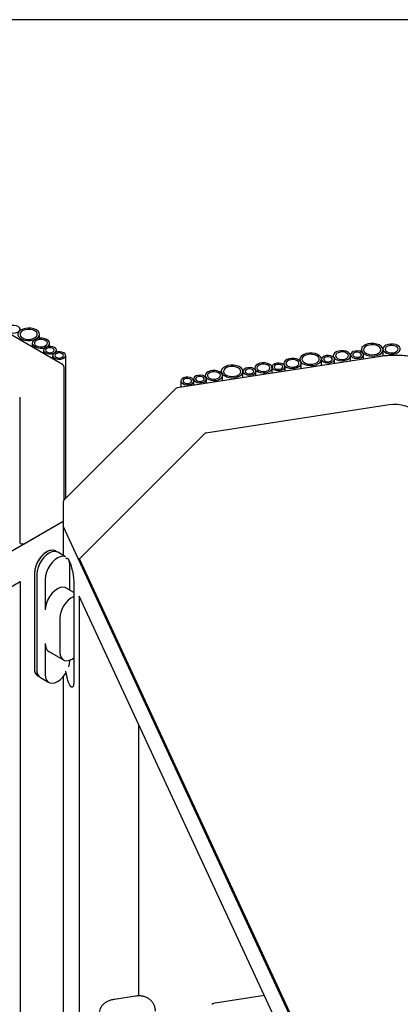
# Model space of a CAD drawing. Header units: millimetres. Extents: x -5210 to 2047, y -29 to 2841.
# Tile 25 of 28: x -1690 to -1515, y 2387 to 2841. Entities that reach past the tile are written whole.
import ezdxf

# ---------------------------------------------------------------- set-up
doc = ezdxf.new("R2010")
doc.units = ezdxf.units.MM
doc.header["$LTSCALE"] = 10
doc.layers.add('SCHIZZI', color=9, linetype='Continuous')

msp = doc.modelspace()

# ---------------------------------------------------------------- linework, layer by layer
for p, q in [((-1670.41, 2682.28), (-1738.35, 2721.5)), ((-1689.96, 2698.01), (-1689.96, 2698.55)), ((-1681.07, 2694.42), (-1681.07, 2696.2)), ((-1684.45, 2692.14), (-1684.45, 2690.38)), ((-1676.45, 2690.63), (-1676.45, 2692.14)), ((-1679.26, 2688.91), (-1679.26, 2687.38)), ((-1675.01, 2686.46), (-1675.01, 2684.93)), ((-1673.26, 2688.03), (-1673.26, 2688.91)), ((-1669.01, 2620.51), (-1669.01, 2686.46)), ((-1545.68, 2686.35), (-1545.68, 2685.77)), ((-1537.73, 2686.82), (-1537.73, 2686.71)), ((-1537.68, 2683.93), (-1537.68, 2686.35)), ((-1532.76, 2689.1), (-1532.76, 2688.13)), ((-1531.73, 2684.85), (-1531.73, 2686.82)), ((-1522.78, 2689.41), (-1522.78, 2689.33)), ((-1522.76, 2686.19), (-1522.76, 2689.1)), ((-1524.88, 2685.91), (-1617.69, 2671.56)), ((-1568.49, 2682.82), (-1568.49, 2682.24)), ((-1561.11, 2684.71), (-1561.11, 2684.05)), ((-1560.49, 2680.4), (-1560.49, 2682.82)), ((-1551.11, 2684.75), (-1551.11, 2684.74)), ((-1551.11, 2681.85), (-1551.11, 2684.71)), ((-1545.11, 2682.78), (-1545.11, 2684.75)), ((-1669.91, 2681.41), (-1669.91, 2621.88)), ((-1604.69, 2677.22), (-1604.69, 2676.64)), ((-1597.31, 2679.11), (-1597.31, 2678.45)), ((-1596.69, 2674.8), (-1596.69, 2677.22)), ((-1587.31, 2679.15), (-1587.31, 2679.15)), ((-1587.31, 2676.26), (-1587.31, 2679.11)), ((-1581.88, 2680.75), (-1581.88, 2680.17)), ((-1581.31, 2677.18), (-1581.31, 2679.15)), ((-1573.93, 2681.22), (-1573.93, 2681.11)), ((-1573.88, 2678.33), (-1573.88, 2680.75)), ((-1567.93, 2679.25), (-1567.93, 2681.22)), ((-1615.92, 2674.73), (-1615.92, 2671.83)), ((-1610.12, 2675.63), (-1610.12, 2675.36)), ((-1609.92, 2672.76), (-1609.92, 2674.73)), ((-1604.12, 2673.65), (-1604.12, 2675.63)), ((-1618.25, 2671.28), (-1669.8, 2619.72)), ((-1689.91, 2602.09), (-1689.91, 2667.22)), ((-1604.44, 2650.79), (-1519.9, 2663.87)), ((-1662.7, 2592.8), (-1604.92, 2650.58)), ((-1670.1, 2619.02), (-1670.1, 2607.58)), ((-1669.91, 2621.88), (-1669.91, 2619.6)), ((-2006.14, 2416.11), (-1670.2, 2610.04)), ((-1688.2, 2599.65), (-1670.2, 2610.04)), ((-1670.1, 2607.58), (-1670.1, 2594.31)), ((-1663.47, 2593.24), (-1670.06, 2607.43)), ((-1547.1, 2342.52), (-1670.06, 2607.43)), ((-1689.91, 2600.06), (-1689.91, 2602.09)), ((-1669.07, 2593.72), (-1672.69, 2595.81)), ((-1552.12, 2354.56), (-1662.7, 2592.8)), ((-1662.7, 2591.99), (-1662.7, 2592.8)), ((-1552.12, 2353.74), (-1662.7, 2591.99)), ((-1683.34, 2586.29), (-1683.34, 2542.28)), ((-1667.15, 2578.36), (-1667.15, 2589.92)), ((-1992.7, 2407.54), (-1689.91, 2582.34)), ((-1689.91, 2582.34), (-1689.91, 1941.35)), ((-1683.42, 2586.08), (-1683.42, 2542.4)), ((-1682.28, 2585.68), (-1682.28, 2541.67)), ((-1678.4, 2583.43), (-1678.4, 2569.18)), ((-1665.23, 2577.25), (-1668.8, 2579.31)), ((-1665.23, 2580.68), (-1665.23, 2537)), ((-1662.85, 2575.56), (-1662.85, 1934.58)), ((-1552.02, 2336.78), (-1662.85, 2575.56)), ((-1671.68, 2565.31), (-1671.68, 2549.79)), ((-1678.4, 2553.67), (-1678.4, 2539.42)), ((-1676.75, 2550.03), (-1670.03, 2546.15)), ((-1667.15, 2545.91), (-1667.15, 2546.04)), ((-1680.64, 2538.03), (-1676.75, 2535.78)), ((-1670.1, 2538.5), (-1670.1, 2316.07)), ((-1635.22, 2391.36), (-1635.22, 2516.04)), ((-1636.89, 2391.25), (-1646.54, 2389.76)), ((-1577.44, 2391.55), (-1600.07, 2388.05)), ((-1601.19, 2387.68), (-1601.54, 2387.48))]:
    msp.add_line(p, q)
at = {"flags": 128}
for points in [[(-1690.84, 2699.77), (-1691.69, 2700.12), (-1692.7, 2700.27), (-1693.73, 2700.22), (-1694.68, 2699.97), (-1695.41, 2699.54), (-1695.86, 2699), (-1695.95, 2698.4), (-1695.68, 2697.82), (-1695.08, 2697.32), (-1694.23, 2696.98), (-1693.22, 2696.82), (-1692.18, 2696.87), (-1691.24, 2697.13), (-1690.5, 2697.55), (-1690.06, 2698.1), (-1689.97, 2698.7), (-1690.24, 2699.28), (-1690.84, 2699.77)], [(-1682.53, 2698.24), (-1683.62, 2698.72), (-1684.88, 2699.01), (-1686.24, 2699.09), (-1687.58, 2698.95), (-1688.81, 2698.62), (-1689.83, 2698.1), (-1690.58, 2697.44), (-1690.99, 2696.69), (-1691.04, 2695.91), (-1690.72, 2695.14), (-1690.05, 2694.46), (-1689.09, 2693.9), (-1687.9, 2693.52), (-1686.58, 2693.33), (-1685.22, 2693.36), (-1683.92, 2693.6), (-1682.78, 2694.03), (-1681.89, 2694.62), (-1681.3, 2695.33), (-1681.07, 2696.1), (-1681.21, 2696.89), (-1681.71, 2697.62), (-1682.53, 2698.24)], [(-1683.24, 2697.83), (-1684.2, 2698.24), (-1685.32, 2698.47), (-1686.51, 2698.5), (-1687.67, 2698.32), (-1688.68, 2697.95), (-1689.45, 2697.43), (-1689.93, 2696.8), (-1690.06, 2696.12), (-1689.84, 2695.44), (-1689.28, 2694.83), (-1688.44, 2694.34), (-1687.39, 2694.02), (-1686.22, 2693.89), (-1685.03, 2693.97), (-1683.94, 2694.25), (-1683.03, 2694.7), (-1682.4, 2695.28), (-1682.09, 2695.94), (-1682.14, 2696.63), (-1682.53, 2697.28), (-1683.24, 2697.83)], [(-1677.62, 2693.78), (-1678.58, 2694.18), (-1679.7, 2694.41), (-1680.9, 2694.44), (-1682.05, 2694.26), (-1683.06, 2693.89), (-1683.84, 2693.37), (-1684.31, 2692.74), (-1684.45, 2692.06), (-1684.22, 2691.38), (-1683.67, 2690.77), (-1682.82, 2690.28), (-1681.77, 2689.96), (-1680.6, 2689.84), (-1679.41, 2689.91), (-1678.32, 2690.19), (-1677.42, 2690.64), (-1676.78, 2691.22), (-1676.47, 2691.88), (-1676.52, 2692.57), (-1676.91, 2693.22), (-1677.62, 2693.78)], [(-1678.33, 2693.37), (-1679.18, 2693.71), (-1680.19, 2693.87), (-1681.23, 2693.82), (-1682.17, 2693.56), (-1682.91, 2693.14), (-1683.35, 2692.59), (-1683.44, 2691.99), (-1683.17, 2691.41), (-1682.57, 2690.92), (-1681.72, 2690.57), (-1680.71, 2690.42), (-1679.67, 2690.47), (-1678.73, 2690.72), (-1677.99, 2691.15), (-1677.55, 2691.69), (-1677.46, 2692.29), (-1677.73, 2692.87), (-1678.33, 2693.37)], [(-1674.14, 2690.13), (-1674.99, 2690.48), (-1676, 2690.63), (-1677.03, 2690.58), (-1677.98, 2690.32), (-1678.71, 2689.9), (-1679.15, 2689.35), (-1679.25, 2688.76), (-1678.98, 2688.17), (-1678.38, 2687.68), (-1677.52, 2687.34), (-1676.52, 2687.18), (-1675.48, 2687.23), (-1674.54, 2687.49), (-1673.8, 2687.91), (-1673.36, 2688.46), (-1673.27, 2689.06), (-1673.54, 2689.64), (-1674.14, 2690.13)], [(-1526.47, 2686.31), (-1525.21, 2686.61), (-1524.15, 2687.1), (-1523.35, 2687.74), (-1522.88, 2688.48), (-1522.77, 2689.26), (-1523.03, 2690.03), (-1523.65, 2690.73), (-1524.56, 2691.31), (-1525.72, 2691.73), (-1527.03, 2691.95), (-1528.39, 2691.96), (-1529.7, 2691.76), (-1530.87, 2691.36), (-1531.81, 2690.79), (-1532.45, 2690.09), (-1532.75, 2689.33), (-1532.67, 2688.54), (-1532.23, 2687.8), (-1531.46, 2687.15), (-1530.41, 2686.65), (-1529.17, 2686.33), (-1527.82, 2686.21), (-1526.47, 2686.31)], [(-1526.73, 2686.87), (-1525.63, 2687.14), (-1524.73, 2687.59), (-1524.1, 2688.17), (-1523.79, 2688.84), (-1523.83, 2689.53), (-1524.23, 2690.18), (-1524.93, 2690.73), (-1525.89, 2691.14), (-1527.02, 2691.37), (-1528.21, 2691.39), (-1529.36, 2691.21), (-1530.37, 2690.85), (-1531.15, 2690.32), (-1531.63, 2689.69), (-1531.76, 2689.01), (-1531.54, 2688.33), (-1530.98, 2687.72), (-1530.14, 2687.24), (-1529.08, 2686.92), (-1527.91, 2686.79), (-1526.73, 2686.87)], [(-1517.74, 2687.18), (-1516.65, 2687.45), (-1515.75, 2687.9), (-1515.11, 2688.48), (-1514.8, 2689.15), (-1514.85, 2689.84), (-1515.24, 2690.49), (-1515.95, 2691.04), (-1516.91, 2691.45), (-1518.04, 2691.68), (-1519.23, 2691.7), (-1520.38, 2691.52), (-1521.39, 2691.16), (-1522.17, 2690.64), (-1522.64, 2690.01), (-1522.78, 2689.32), (-1522.55, 2688.65), (-1522, 2688.04), (-1521.15, 2687.55), (-1520.1, 2687.23), (-1518.93, 2687.1), (-1517.74, 2687.18)], [(-1518, 2687.74), (-1517.06, 2687.99), (-1516.32, 2688.41), (-1515.88, 2688.96), (-1515.79, 2689.56), (-1516.06, 2690.14), (-1516.66, 2690.63), (-1517.51, 2690.98), (-1518.52, 2691.13), (-1519.56, 2691.08), (-1520.5, 2690.83), (-1521.24, 2690.4), (-1521.68, 2689.86), (-1521.77, 2689.26), (-1521.5, 2688.68), (-1520.9, 2688.18), (-1520.05, 2687.84), (-1519.04, 2687.68), (-1518, 2687.74)], [(-1674.84, 2689.72), (-1675.49, 2689.97), (-1676.26, 2690.06), (-1677.02, 2689.97), (-1677.67, 2689.72), (-1678.1, 2689.35), (-1678.26, 2688.91), (-1678.1, 2688.46), (-1677.67, 2688.09), (-1677.02, 2687.84), (-1676.26, 2687.75), (-1675.49, 2687.84), (-1674.84, 2688.09), (-1674.41, 2688.46), (-1674.26, 2688.91), (-1674.41, 2689.35), (-1674.84, 2689.72)], [(-1669.89, 2687.68), (-1670.75, 2688.03), (-1671.75, 2688.18), (-1672.79, 2688.13), (-1673.73, 2687.88), (-1674.47, 2687.45), (-1674.91, 2686.91), (-1675, 2686.31), (-1674.73, 2685.73), (-1674.14, 2685.23), (-1673.28, 2684.89), (-1672.28, 2684.73), (-1671.24, 2684.78), (-1670.29, 2685.04), (-1669.56, 2685.46), (-1669.12, 2686.01), (-1669.03, 2686.61), (-1669.3, 2687.19), (-1669.89, 2687.68)], [(-1670.6, 2687.27), (-1671.25, 2687.52), (-1672.01, 2687.61), (-1672.78, 2687.52), (-1673.43, 2687.27), (-1673.86, 2686.9), (-1674.01, 2686.46), (-1673.86, 2686.02), (-1673.43, 2685.64), (-1672.78, 2685.39), (-1672.01, 2685.3), (-1671.25, 2685.39), (-1670.6, 2685.64), (-1670.17, 2686.02), (-1670.01, 2686.46), (-1670.17, 2686.9), (-1670.6, 2687.27)], [(-1554.82, 2681.92), (-1553.56, 2682.23), (-1552.5, 2682.72), (-1551.7, 2683.35), (-1551.23, 2684.09), (-1551.12, 2684.88), (-1551.38, 2685.65), (-1551.99, 2686.35), (-1552.91, 2686.93), (-1554.07, 2687.35), (-1555.37, 2687.57), (-1556.74, 2687.57), (-1558.05, 2687.37), (-1559.22, 2686.97), (-1560.16, 2686.4), (-1560.8, 2685.71), (-1561.1, 2684.94), (-1561.02, 2684.16), (-1560.58, 2683.41), (-1559.8, 2682.77), (-1558.76, 2682.26), (-1557.52, 2681.94), (-1556.17, 2681.82), (-1554.82, 2681.92)], [(-1555.08, 2682.48), (-1553.98, 2682.76), (-1553.08, 2683.2), (-1552.45, 2683.79), (-1552.14, 2684.45), (-1552.18, 2685.14), (-1552.57, 2685.79), (-1553.28, 2686.34), (-1554.24, 2686.75), (-1555.37, 2686.98), (-1556.56, 2687.01), (-1557.71, 2686.83), (-1558.72, 2686.46), (-1559.5, 2685.94), (-1559.98, 2685.31), (-1560.11, 2684.62), (-1559.89, 2683.95), (-1559.33, 2683.34), (-1558.49, 2682.85), (-1557.43, 2682.53), (-1556.26, 2682.4), (-1555.08, 2682.48)], [(-1547.34, 2683.08), (-1546.39, 2683.33), (-1545.65, 2683.76), (-1545.21, 2684.31), (-1545.12, 2684.9), (-1545.39, 2685.49), (-1545.99, 2685.98), (-1546.84, 2686.32), (-1547.85, 2686.48), (-1548.89, 2686.43), (-1549.83, 2686.17), (-1550.57, 2685.75), (-1551.01, 2685.2), (-1551.1, 2684.6), (-1550.83, 2684.02), (-1550.23, 2683.53), (-1549.38, 2683.18), (-1548.37, 2683.03), (-1547.34, 2683.08)], [(-1540.64, 2684.12), (-1539.55, 2684.39), (-1538.65, 2684.84), (-1538.01, 2685.42), (-1537.7, 2686.09), (-1537.75, 2686.78), (-1538.14, 2687.43), (-1538.85, 2687.98), (-1539.81, 2688.39), (-1540.93, 2688.61), (-1542.13, 2688.64), (-1543.28, 2688.46), (-1544.29, 2688.1), (-1545.07, 2687.57), (-1545.54, 2686.94), (-1545.68, 2686.26), (-1545.45, 2685.58), (-1544.9, 2684.97), (-1544.05, 2684.49), (-1543, 2684.17), (-1541.83, 2684.04), (-1540.64, 2684.12)], [(-1540.9, 2684.67), (-1539.96, 2684.93), (-1539.22, 2685.35), (-1538.78, 2685.9), (-1538.69, 2686.5), (-1538.96, 2687.08), (-1539.56, 2687.57), (-1540.41, 2687.92), (-1541.42, 2688.07), (-1542.45, 2688.02), (-1543.4, 2687.76), (-1544.14, 2687.34), (-1544.58, 2686.79), (-1544.67, 2686.2), (-1544.4, 2685.61), (-1543.8, 2685.12), (-1542.95, 2684.78), (-1541.94, 2684.62), (-1540.9, 2684.67)], [(-1533.95, 2685.15), (-1533.01, 2685.4), (-1532.27, 2685.83), (-1531.83, 2686.38), (-1531.74, 2686.97), (-1532.01, 2687.56), (-1532.61, 2688.05), (-1533.46, 2688.39), (-1534.47, 2688.55), (-1535.5, 2688.5), (-1536.45, 2688.24), (-1537.18, 2687.82), (-1537.63, 2687.27), (-1537.72, 2686.67), (-1537.45, 2686.09), (-1536.85, 2685.6), (-1536, 2685.25), (-1534.99, 2685.1), (-1533.95, 2685.15)], [(-1534.21, 2685.71), (-1533.51, 2685.91), (-1533, 2686.25), (-1532.74, 2686.67), (-1532.8, 2687.12), (-1533.14, 2687.53), (-1533.73, 2687.82), (-1534.47, 2687.97), (-1535.25, 2687.94), (-1535.94, 2687.74), (-1536.46, 2687.4), (-1536.71, 2686.97), (-1536.66, 2686.52), (-1536.31, 2686.12), (-1535.73, 2685.82), (-1534.99, 2685.68), (-1534.21, 2685.71)], [(-1591.02, 2676.32), (-1589.76, 2676.63), (-1588.69, 2677.12), (-1587.9, 2677.75), (-1587.43, 2678.49), (-1587.32, 2679.28), (-1587.58, 2680.05), (-1588.19, 2680.75), (-1589.11, 2681.33), (-1590.27, 2681.75), (-1591.57, 2681.97), (-1592.93, 2681.98), (-1594.25, 2681.77), (-1595.42, 2681.37), (-1596.36, 2680.8), (-1597, 2680.11), (-1597.29, 2679.34), (-1597.22, 2678.56), (-1596.77, 2677.81), (-1596, 2677.17), (-1594.96, 2676.66), (-1593.71, 2676.34), (-1592.37, 2676.23), (-1591.02, 2676.32)], [(-1576.84, 2678.52), (-1575.75, 2678.79), (-1574.84, 2679.24), (-1574.21, 2679.82), (-1573.9, 2680.49), (-1573.95, 2681.18), (-1574.34, 2681.83), (-1575.05, 2682.38), (-1576.01, 2682.79), (-1577.13, 2683.02), (-1578.32, 2683.04), (-1579.48, 2682.86), (-1580.49, 2682.5), (-1581.26, 2681.98), (-1581.74, 2681.34), (-1581.87, 2680.66), (-1581.65, 2679.98), (-1581.09, 2679.38), (-1580.25, 2678.89), (-1579.2, 2678.57), (-1578.03, 2678.44), (-1576.84, 2678.52)], [(-1577.1, 2679.07), (-1576.16, 2679.33), (-1575.42, 2679.75), (-1574.98, 2680.3), (-1574.89, 2680.9), (-1575.16, 2681.48), (-1575.75, 2681.97), (-1576.61, 2682.32), (-1577.61, 2682.47), (-1578.65, 2682.42), (-1579.6, 2682.17), (-1580.33, 2681.74), (-1580.77, 2681.2), (-1580.86, 2680.6), (-1580.6, 2680.01), (-1580, 2679.52), (-1579.14, 2679.18), (-1578.14, 2679.02), (-1577.1, 2679.07)], [(-1570.15, 2679.55), (-1569.2, 2679.81), (-1568.47, 2680.23), (-1568.03, 2680.78), (-1567.94, 2681.38), (-1568.21, 2681.96), (-1568.8, 2682.45), (-1569.66, 2682.79), (-1570.66, 2682.95), (-1571.7, 2682.9), (-1572.65, 2682.64), (-1573.38, 2682.22), (-1573.82, 2681.67), (-1573.91, 2681.07), (-1573.64, 2680.49), (-1573.05, 2680), (-1572.19, 2679.65), (-1571.19, 2679.5), (-1570.15, 2679.55)], [(-1570.41, 2680.11), (-1569.71, 2680.31), (-1569.19, 2680.65), (-1568.94, 2681.07), (-1568.99, 2681.52), (-1569.34, 2681.93), (-1569.93, 2682.22), (-1570.66, 2682.37), (-1571.44, 2682.34), (-1572.14, 2682.14), (-1572.66, 2681.8), (-1572.91, 2681.38), (-1572.86, 2680.93), (-1572.51, 2680.52), (-1571.93, 2680.22), (-1571.19, 2680.08), (-1570.41, 2680.11)], [(-1563.46, 2680.59), (-1562.36, 2680.86), (-1561.46, 2681.31), (-1560.83, 2681.89), (-1560.52, 2682.56), (-1560.56, 2683.25), (-1560.96, 2683.9), (-1561.66, 2684.45), (-1562.62, 2684.86), (-1563.75, 2685.09), (-1564.94, 2685.11), (-1566.09, 2684.93), (-1567.1, 2684.57), (-1567.88, 2684.05), (-1568.36, 2683.41), (-1568.49, 2682.73), (-1568.27, 2682.05), (-1567.71, 2681.45), (-1566.87, 2680.96), (-1565.81, 2680.64), (-1564.64, 2680.51), (-1563.46, 2680.59)], [(-1563.72, 2681.14), (-1562.77, 2681.4), (-1562.03, 2681.82), (-1561.59, 2682.37), (-1561.5, 2682.97), (-1561.77, 2683.55), (-1562.37, 2684.04), (-1563.22, 2684.39), (-1564.23, 2684.54), (-1565.27, 2684.49), (-1566.21, 2684.24), (-1566.95, 2683.81), (-1567.39, 2683.27), (-1567.48, 2682.67), (-1567.21, 2682.09), (-1566.61, 2681.59), (-1565.76, 2681.25), (-1564.75, 2681.09), (-1563.72, 2681.14)], [(-1547.59, 2683.64), (-1546.89, 2683.84), (-1546.38, 2684.18), (-1546.13, 2684.6), (-1546.18, 2685.05), (-1546.52, 2685.46), (-1547.11, 2685.75), (-1547.85, 2685.9), (-1548.63, 2685.87), (-1549.33, 2685.67), (-1549.84, 2685.33), (-1550.09, 2684.9), (-1550.04, 2684.45), (-1549.7, 2684.05), (-1549.11, 2683.75), (-1548.37, 2683.61), (-1547.59, 2683.64)], [(-1606.35, 2673.95), (-1605.4, 2674.21), (-1604.67, 2674.63), (-1604.23, 2675.18), (-1604.13, 2675.78), (-1604.4, 2676.36), (-1605, 2676.85), (-1605.86, 2677.19), (-1606.86, 2677.35), (-1607.9, 2677.3), (-1608.84, 2677.04), (-1609.58, 2676.62), (-1610.02, 2676.07), (-1610.11, 2675.47), (-1609.84, 2674.89), (-1609.24, 2674.4), (-1608.39, 2674.06), (-1607.38, 2673.9), (-1606.35, 2673.95)], [(-1599.65, 2674.99), (-1598.56, 2675.26), (-1597.66, 2675.71), (-1597.02, 2676.29), (-1596.72, 2676.96), (-1596.76, 2677.65), (-1597.15, 2678.3), (-1597.86, 2678.85), (-1598.82, 2679.26), (-1599.95, 2679.49), (-1601.14, 2679.51), (-1602.29, 2679.33), (-1603.3, 2678.97), (-1604.08, 2678.45), (-1604.55, 2677.82), (-1604.69, 2677.13), (-1604.47, 2676.46), (-1603.91, 2675.85), (-1603.07, 2675.36), (-1602.01, 2675.04), (-1600.84, 2674.91), (-1599.65, 2674.99)], [(-1599.91, 2675.55), (-1598.97, 2675.8), (-1598.23, 2676.22), (-1597.79, 2676.77), (-1597.7, 2677.37), (-1597.97, 2677.95), (-1598.57, 2678.44), (-1599.42, 2678.79), (-1600.43, 2678.94), (-1601.47, 2678.89), (-1602.41, 2678.64), (-1603.15, 2678.21), (-1603.59, 2677.67), (-1603.68, 2677.07), (-1603.41, 2676.49), (-1602.81, 2675.99), (-1601.96, 2675.65), (-1600.95, 2675.49), (-1599.91, 2675.55)], [(-1591.27, 2676.88), (-1590.18, 2677.16), (-1589.28, 2677.61), (-1588.64, 2678.19), (-1588.33, 2678.85), (-1588.38, 2679.54), (-1588.77, 2680.19), (-1589.48, 2680.74), (-1590.44, 2681.15), (-1591.57, 2681.38), (-1592.76, 2681.41), (-1593.91, 2681.23), (-1594.92, 2680.86), (-1595.7, 2680.34), (-1596.17, 2679.71), (-1596.31, 2679.03), (-1596.08, 2678.35), (-1595.53, 2677.74), (-1594.68, 2677.25), (-1593.63, 2676.93), (-1592.46, 2676.8), (-1591.27, 2676.88)], [(-1583.53, 2677.48), (-1582.59, 2677.74), (-1581.85, 2678.16), (-1581.41, 2678.71), (-1581.32, 2679.3), (-1581.59, 2679.89), (-1582.19, 2680.38), (-1583.04, 2680.72), (-1584.05, 2680.88), (-1585.09, 2680.83), (-1586.03, 2680.57), (-1586.77, 2680.15), (-1587.21, 2679.6), (-1587.3, 2679), (-1587.03, 2678.42), (-1586.43, 2677.93), (-1585.58, 2677.58), (-1584.57, 2677.43), (-1583.53, 2677.48)], [(-1583.79, 2678.04), (-1583.09, 2678.24), (-1582.58, 2678.58), (-1582.33, 2679), (-1582.38, 2679.45), (-1582.72, 2679.86), (-1583.31, 2680.15), (-1584.05, 2680.3), (-1584.83, 2680.27), (-1585.53, 2680.07), (-1586.04, 2679.73), (-1586.29, 2679.3), (-1586.24, 2678.86), (-1585.9, 2678.45), (-1585.31, 2678.15), (-1584.57, 2678.01), (-1583.79, 2678.04)], [(-1612.14, 2673.06), (-1611.2, 2673.31), (-1610.46, 2673.74), (-1610.02, 2674.28), (-1609.93, 2674.88), (-1610.2, 2675.46), (-1610.8, 2675.95), (-1611.65, 2676.3), (-1612.66, 2676.45), (-1613.7, 2676.4), (-1614.64, 2676.15), (-1615.38, 2675.72), (-1615.82, 2675.18), (-1615.91, 2674.58), (-1615.64, 2674), (-1615.04, 2673.5), (-1614.19, 2673.16), (-1613.18, 2673), (-1612.14, 2673.06)], [(-1612.4, 2673.61), (-1611.7, 2673.81), (-1611.19, 2674.15), (-1610.94, 2674.58), (-1610.99, 2675.03), (-1611.33, 2675.43), (-1611.92, 2675.73), (-1612.66, 2675.87), (-1613.44, 2675.84), (-1614.14, 2675.64), (-1614.65, 2675.31), (-1614.9, 2674.88), (-1614.85, 2674.43), (-1614.51, 2674.03), (-1613.92, 2673.73), (-1613.18, 2673.58), (-1612.4, 2673.61)], [(-1606.61, 2674.51), (-1605.91, 2674.71), (-1605.39, 2675.05), (-1605.14, 2675.47), (-1605.19, 2675.92), (-1605.54, 2676.33), (-1606.12, 2676.63), (-1606.86, 2676.77), (-1607.64, 2676.74), (-1608.34, 2676.54), (-1608.86, 2676.2), (-1609.11, 2675.78), (-1609.06, 2675.33), (-1608.71, 2674.92), (-1608.12, 2674.63), (-1607.38, 2674.48), (-1606.61, 2674.51)], [(-1519.9, 2663.87), (-1518, 2664.05), (-1516.08, 2664.01), (-1514.21, 2663.76), (-1512.46, 2663.3), (-1510.9, 2662.66), (-1509.59, 2661.85), (-1508.57, 2660.91), (-1507.9, 2659.87)], [(-1670.2, 2610.04), (-1670.14, 2610.09), (-1670.1, 2610.12)], [(-1670.1, 2610.12), (-1670.14, 2610.09), (-1670.2, 2610.04)], [(-1688.2, 2599.65), (-1688.44, 2599.55), (-1688.71, 2599.49), (-1689.01, 2599.49), (-1689.29, 2599.53), (-1689.54, 2599.61), (-1689.74, 2599.74), (-1689.87, 2599.89), (-1689.91, 2600.06)], [(-1673.31, 2596.07), (-1673.91, 2596.45), (-1674.88, 2596.71), (-1675.96, 2596.64), (-1677.13, 2596.25), (-1678.32, 2595.56), (-1679.48, 2594.61), (-1680.57, 2593.42), (-1681.53, 2592.06), (-1682.33, 2590.58), (-1682.92, 2589.04), (-1683.29, 2587.52), (-1683.42, 2586.08)], [(-1673.26, 2596.05), (-1673.33, 2596.12), (-1674.22, 2596.63), (-1675.28, 2596.79), (-1676.47, 2596.59), (-1677.72, 2596.03), (-1678.97, 2595.14), (-1680.16, 2593.97), (-1681.23, 2592.59), (-1682.12, 2591.04), (-1682.79, 2589.43), (-1683.2, 2587.81), (-1683.34, 2586.29)], [(-1672.69, 2595.81), (-1673.16, 2596.02), (-1674.22, 2596.18), (-1675.41, 2595.97), (-1676.66, 2595.41), (-1677.91, 2594.53), (-1679.1, 2593.36), (-1680.17, 2591.97), (-1681.06, 2590.43), (-1681.73, 2588.81), (-1682.14, 2587.2), (-1682.28, 2585.68)], [(-1668.96, 2593.65), (-1669.27, 2593.78), (-1670.33, 2593.93), (-1671.52, 2593.73), (-1672.77, 2593.17), (-1674.02, 2592.28), (-1675.21, 2591.12), (-1676.28, 2589.73), (-1677.17, 2588.19), (-1677.84, 2586.57), (-1678.25, 2584.96), (-1678.4, 2583.43)], [(-1668.96, 2592.75), (-1668.7, 2593.06), (-1668.35, 2593.11), (-1667.95, 2592.81), (-1667.53, 2592.18), (-1667.09, 2591.24), (-1666.67, 2590.04), (-1666.27, 2588.62), (-1665.92, 2587.05), (-1665.62, 2585.4), (-1665.41, 2583.75), (-1665.27, 2582.15), (-1665.23, 2580.68)], [(-1667.15, 2589.92), (-1667.29, 2591.29), (-1667.63, 2592.26)], [(-1668.8, 2579.31), (-1669.27, 2579.53), (-1670.33, 2579.68), (-1671.52, 2579.48), (-1672.77, 2578.92), (-1674.02, 2578.03), (-1675.21, 2576.87), (-1676.28, 2575.48), (-1677.17, 2573.94), (-1677.84, 2572.32), (-1678.25, 2570.71), (-1678.4, 2569.18)], [(-1671.68, 2549.79), (-1671.54, 2548.43), (-1671.12, 2547.3), (-1670.45, 2546.45), (-1669.56, 2545.94), (-1668.5, 2545.78), (-1667.31, 2545.99), (-1666.06, 2546.54), (-1665.23, 2547.09)], [(-1667.63, 2543.02), (-1667.29, 2544.38), (-1667.15, 2545.91)], [(-1665.23, 2537), (-1665.27, 2535.73), (-1665.41, 2534.71), (-1665.62, 2533.99), (-1665.92, 2533.6), (-1666.27, 2533.55), (-1666.67, 2533.85), (-1667.09, 2534.48), (-1667.53, 2535.42), (-1667.95, 2536.62), (-1668.35, 2538.04), (-1668.7, 2539.61), (-1668.96, 2541)], [(-1678.4, 2539.42), (-1678.25, 2538.06), (-1677.84, 2536.92), (-1677.17, 2536.08), (-1676.28, 2535.57), (-1675.21, 2535.41), (-1674.02, 2535.61), (-1672.77, 2536.17), (-1671.52, 2537.06), (-1670.33, 2538.22), (-1669.27, 2539.61), (-1669.01, 2540.01)]]:
    msp.add_lwpolyline(points, dxfattribs=at)
for centre, radius, start, end in [((-1670.91, 2681.41), 1, 0, 60.0027), ((-1617.54, 2670.57), 1, 98.793, 134.9969), ((-1690.41, 2665.15), 0.503, 5.6948, 65.6253), ((-1604.34, 2649.92), 0.884, 96.4012, 131.3825), ((-1669.1, 2619.02), 1, 134.9969, 180), ((-1669.74, 2607.59), 0.352, 180.277, 205.4166), ((-1662.67, 2593.79), 0.972, 214.6719, 269.4272), ((-1659.86, 2564.91), 11.83, 116.9998, 178.0922), ((-1674.51, 2553.23), 3.91, 173.6038, 235.084), ((-1679.8, 2541.85), 3.66, 171.3459, 247.1231), ((-1679.83, 2541.71), 3.56, 170.8253, 248.5082), ((-1678.4, 2541.23), 3.91, 173.6038, 235.084), ((-1599.76, 2385.31), 2.76, 96.4012, 131.3825)]:
    msp.add_arc(centre, radius, start, end)
for points, knots in [([(-1488.3, 2673.51), (-1488.46, 2673.83), (-1488.91, 2674.73), (-1489.88, 2676.18), (-1491.3, 2677.8), (-1493, 2679.32), (-1494.96, 2680.74), (-1497.16, 2682.02), (-1499.56, 2683.16), (-1502.16, 2684.15), (-1504.9, 2684.98), (-1507.78, 2685.63), (-1510.76, 2686.11), (-1513.8, 2686.41), (-1516.87, 2686.52), (-1519.95, 2686.45), (-1522.63, 2686.23), (-1524.25, 2686), (-1524.88, 2685.91)], [0, 0, 0, 0, 0.035239, 0.1002483, 0.1656197, 0.2314177, 0.2974837, 0.3636786, 0.4299006, 0.4960933, 0.5622403, 0.6283406, 0.6944007, 0.7604314, 0.8264452, 0.8924554, 0.9584742, 1, 1, 1, 1]), ([(-1627.63, 2384.28), (-1627.65, 2384.62), (-1627.68, 2385.46), (-1628.03, 2386.75), (-1628.7, 2388.07), (-1629.63, 2389.2), (-1630.78, 2390.12), (-1632.12, 2390.81), (-1633.6, 2391.24), (-1635.21, 2391.43), (-1636.32, 2391.31), (-1636.89, 2391.25)], [0, 0, 0, 0, 0.078181, 0.193481, 0.307097, 0.419407, 0.531431, 0.644434, 0.759272, 0.876215, 1, 1, 1, 1]), ([(-1646.54, 2389.76), (-1646.85, 2389.7), (-1647.71, 2389.55), (-1649.06, 2389.13), (-1650.47, 2388.44), (-1651.63, 2387.57), (-1652.52, 2386.59), (-1653.15, 2385.5), (-1653.51, 2384.3), (-1653.57, 2383.04), (-1653.36, 2382.01), (-1653.12, 2381.46), (-1653.05, 2381.29)], [0, 0, 0, 0, 0.067273, 0.191285, 0.318417, 0.432916, 0.541208, 0.643972, 0.743469, 0.850873, 0.95383, 1, 1, 1, 1])]:
    msp.add_open_spline(points, degree=3, knots=knots)
at = {"layer": 'SCHIZZI', "color": 7}
msp.add_lwpolyline([(-1109.64, -28.8), (-1109.84, 2841.2), (-5209.64, 2841.2), (-5209.64, -28.8)], close=True, dxfattribs=at)

doc.saveas('drawing.dxf')
